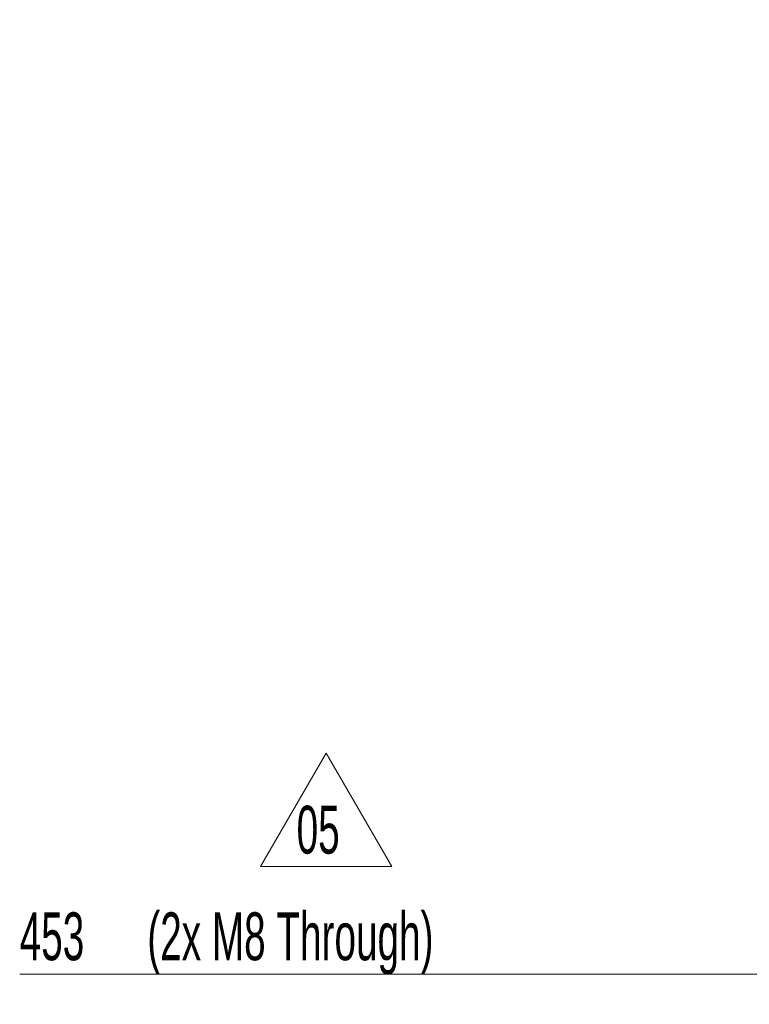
# Model space of a CAD drawing. Header units: millimetres. Extents: x 0 to 11920, y 0 to 8400.
# Tile 30 of 55: x 6303 to 7370, y 1341 to 2782. Entities that reach past the tile are written whole.
import ezdxf

# ---------------------------------------------------------------- set-up
doc = ezdxf.new("R2010")
doc.units = ezdxf.units.MM
doc.header["$LTSCALE"] = 20
doc.styles.add('SLDTEXTSTYLE0', font='TXT', dxfattribs={"width": 0.605})
doc.dimstyles.new('SLDDIMSTYLE0', dxfattribs={"dimtxt": 70, "dimasz": 70, "dimexe": 0, "dimexo": 0.0625, "dimgap": 17.5, "dimtad": 1, "dimdec": 1, "dimrnd": 1e-09, "dimzin": 12, "dimdsep": 46, "dimtxsty": 'SLDTEXTSTYLE0', "dimsah": 1, "dimcen": 0.09, "dimadec": 0, "dimazin": 3, "dimtfac": 1, "dimtofl": 0, "dimtmove": 0, "dimatfit": 3, "dimfxl": 1, "dimfrac": 2, "dimtolj": 1, "dimtzin": 12, "dimarcsym": 0})

# ---------------------------------------------------------------- blocks, each defined once
blk = doc.blocks.new('_D_11')
at = {"color": 7, "linetype": 'Continuous', "lineweight": 0}
for p, q in [((7425.8, 3277), (7425.8, 1355.7)), ((7425.8, 1385.7), (6302.8, 1385.7)), ((7425.8, 1385.7), (7878.8, 1385.7))]:
    blk.add_line(p, q, dxfattribs=at)
at = {"color": 7, "linetype": 'Continuous', "lineweight": 18}
for points in [[(7425.8, 1385.7), (7495.8, 1375.7), (7495.8, 1395.7)], [(7878.8, 1385.7), (7808.8, 1395.7), (7808.8, 1375.7)]]:
    blk.add_solid(points, dxfattribs=at)
at = {"color": 7, "linetype": 'Continuous', "lineweight": 18, "char_height": 70, "attachment_point": 1, "style": 'SLDTEXTSTYLE0'}
for s, insert in [('(2x M8 Through)', (6489.5, 1475.9)), ('453', (6302.8, 1475.9))]:
    blk.add_mtext(s, dxfattribs=dict(at, insert=insert))
blk = doc.blocks.new('SW_NOTE_0_10')
at = {"color": 0, "linetype": 'Continuous', "lineweight": 0}
for p, q in [((-52.7, 1.1), (43.2, 167.3)), ((43.2, 167.3), (139.2, 1.1)), ((139.2, 1.1), (-52.7, 1.1))]:
    blk.add_line(p, q, dxfattribs=at)
at = {"color": 0, "linetype": 'Continuous', "lineweight": 0, "insert": (0, 90.2), "char_height": 70, "attachment_point": 1, "style": 'SLDTEXTSTYLE0'}
blk.add_mtext('05', dxfattribs=at)

msp = doc.modelspace()

# ---------------------------------------------------------------- block references
at = {"color": 7, "linetype": 'Continuous', "lineweight": 0}
msp.add_blockref('SW_NOTE_0_10', (6707.89, 1541.67), dxfattribs=at)

# ---------------------------------------------------------------- dimensions: what is measured, and where the dimension line sits
at = {"color": 7, "linetype": 'Continuous', "lineweight": 18}
dim = msp.add_linear_dim(base=(7878.8, 1385.7), p1=(7425.8, 3281.04), p2=(7878.8, 1368.86), text='<> (2x M8 Through)', dimstyle='SLDDIMSTYLE0', dxfattribs=at)
dim.commit()
dim.dimension.update_dxf_attribs({"geometry": '_D_11', "text_midpoint": (6751.74, 1385.7), "dimtype": 160})

doc.saveas('drawing.dxf')
